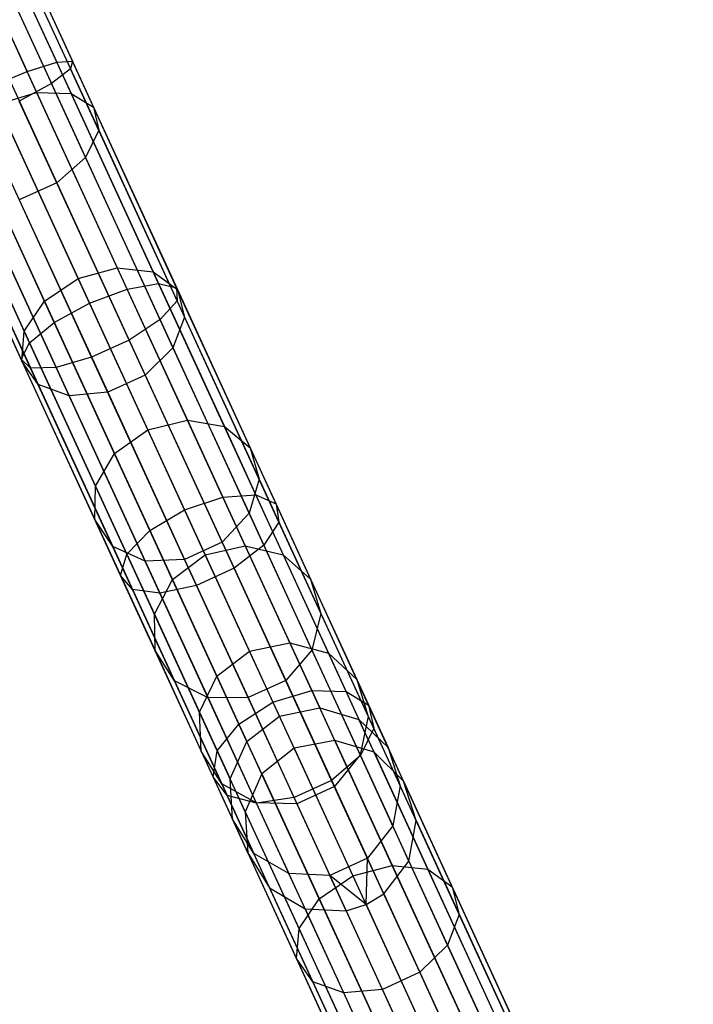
# Model space of a CAD drawing. Extents: x -91 to 92, y -91 to 92.
# Tile 195 of 256: x 31 to 39, y -77 to -65. Entities that reach past the tile are written whole.
import ezdxf

# ---------------------------------------------------------------- set-up
doc = ezdxf.new("R2010")
doc.units = 0
doc.header["$LTSCALE"] = 25.4
doc.layers.get('0').update_dxf_attribs({"linetype": 'CONTINUOUS'})

# ---------------------------------------------------------------- blocks, each defined once
blk = doc.blocks.new('NL2500012258_STL_2')
at = {"color": 0}
for p, q in [((122.699, -63.762, 28.068), (123.906, -66.385, 28.284)), ((122.699, -63.762, 28.068), (123.906, -66.385, 28.284)), ((122.801, -63.715, 27.145), (124.065, -66.463, 27.371)), ((122.801, -63.715, 27.145), (124.065, -66.463, 27.371)), ((122.853, -63.691, 27.621), (124.088, -66.374, 27.841)), ((122.853, -63.691, 27.621), (124.088, -66.374, 27.841)), ((122.374, -63.912, 28.385), (123.561, -66.492, 28.598)), ((122.374, -63.912, 28.385), (123.561, -66.492, 28.598)), ((122.554, -63.829, 26.751), (123.843, -66.63, 26.982)), ((122.554, -63.829, 26.751), (123.843, -66.63, 26.982)), ((122.636, -64.481, 174.709), (123.672, -66.734, 173.272)), ((122.636, -64.481, 174.709), (123.672, -66.734, 173.272)), ((123.019, -64.457, 174.995), (124.073, -66.747, 173.534)), ((123.019, -64.457, 174.995), (124.073, -66.747, 173.534)), ((123.255, -64.563, 175.398), (124.333, -66.906, 173.903)), ((123.255, -64.563, 175.398), (124.333, -66.906, 173.903)), ((123.289, -64.775, 175.826), (124.393, -67.174, 174.295)), ((123.289, -64.775, 175.826), (124.393, -67.174, 174.295)), ((123.113, -65.045, 176.18), (124.239, -67.49, 174.62)), ((123.113, -65.045, 176.18), (124.239, -67.49, 174.62)), ((122.769, -65.31, 176.381), (123.906, -67.781, 174.803)), ((122.769, -65.31, 176.381), (123.906, -67.781, 174.803)), ((123.561, -66.492, 28.598), (123.906, -66.385, 28.284)), ((123.561, -66.492, 28.598), (123.906, -66.385, 28.284)), ((123.906, -66.385, 28.284), (124.088, -66.374, 27.841)), ((123.906, -66.385, 28.284), (124.088, -66.374, 27.841)), ((125.086, -68.95, 28.926), (123.906, -66.385, 28.284)), ((125.086, -68.95, 28.926), (123.906, -66.385, 28.284)), ((124.088, -66.374, 27.841), (124.065, -66.463, 27.371)), ((124.088, -66.374, 27.841), (124.065, -66.463, 27.371)), ((125.295, -68.998, 28.498), (124.088, -66.374, 27.841)), ((125.295, -68.998, 28.498), (124.088, -66.374, 27.841)), ((123.132, -66.671, 28.711), (123.561, -66.492, 28.598)), ((123.132, -66.671, 28.711), (123.561, -66.492, 28.598)), ((124.722, -69.015, 29.23), (123.561, -66.492, 28.598)), ((124.722, -69.015, 29.23), (123.561, -66.492, 28.598)), ((124.065, -66.463, 27.371), (123.843, -66.63, 26.982)), ((124.065, -66.463, 27.371), (123.843, -66.63, 26.982)), ((125.301, -69.149, 28.044), (124.065, -66.463, 27.371)), ((125.301, -69.149, 28.044), (124.065, -66.463, 27.371)), ((123.843, -66.63, 26.982), (123.471, -66.837, 26.762)), ((123.843, -66.63, 26.982), (123.471, -66.837, 26.762)), ((125.103, -69.368, 27.668), (123.843, -66.63, 26.982)), ((125.103, -69.368, 27.668), (123.843, -66.63, 26.982)), ((123.132, -66.671, 28.711), (124.285, -69.179, 29.339)), ((123.132, -66.671, 28.711), (124.285, -69.179, 29.339)), ((123.223, -66.87, 173.177), (123.672, -66.734, 173.272)), ((123.223, -66.87, 173.177), (123.672, -66.734, 173.272)), ((123.672, -66.734, 173.272), (124.607, -68.767, 171.48)), ((123.672, -66.734, 173.272), (124.607, -68.767, 171.48)), ((123.672, -66.734, 173.272), (124.073, -66.747, 173.534)), ((123.672, -66.734, 173.272), (124.073, -66.747, 173.534)), ((124.073, -66.747, 173.534), (125.023, -68.813, 171.712)), ((124.073, -66.747, 173.534), (125.023, -68.813, 171.712)), ((124.073, -66.747, 173.534), (124.333, -66.906, 173.903)), ((124.073, -66.747, 173.534), (124.333, -66.906, 173.903)), ((123.877, -69.403, 29.23), (122.717, -66.88, 28.598)), ((123.877, -69.403, 29.23), (122.717, -66.88, 28.598)), ((124.153, -68.89, 171.396), (123.223, -66.87, 173.177)), ((124.153, -68.89, 171.396), (123.223, -66.87, 173.177)), ((124.745, -69.605, 27.455), (123.471, -66.837, 26.762)), ((124.745, -69.605, 27.455), (123.471, -66.837, 26.762)), ((124.333, -66.906, 173.903), (125.305, -69.02, 172.039)), ((124.333, -66.906, 173.903), (125.305, -69.02, 172.039)), ((124.333, -66.906, 173.903), (124.393, -67.174, 174.295)), ((124.333, -66.906, 173.903), (124.393, -67.174, 174.295)), ((123.591, -69.638, 28.926), (122.411, -67.073, 28.284)), ((123.591, -69.638, 28.926), (122.411, -67.073, 28.284)), ((124.31, -69.805, 27.455), (123.037, -67.037, 26.762)), ((124.31, -69.805, 27.455), (123.037, -67.037, 26.762)), ((123.492, -69.828, 28.498), (122.284, -67.204, 27.841)), ((123.492, -69.828, 28.498), (122.284, -67.204, 27.841)), ((123.898, -69.923, 27.668), (122.638, -67.184, 26.982)), ((123.898, -69.923, 27.668), (122.638, -67.184, 26.982)), ((122.828, -67.123, 173.272), (123.763, -69.155, 171.48)), ((122.828, -67.123, 173.272), (123.763, -69.155, 171.48)), ((124.393, -67.174, 174.295), (124.239, -67.49, 174.62)), ((124.393, -67.174, 174.295), (124.239, -67.49, 174.62)), ((124.393, -67.174, 174.295), (125.388, -69.338, 172.386)), ((124.393, -67.174, 174.295), (125.388, -69.338, 172.386)), ((123.602, -69.931, 28.044), (122.366, -67.244, 27.371)), ((123.602, -69.931, 28.044), (122.366, -67.244, 27.371)), ((122.578, -67.435, 173.534), (123.528, -69.501, 171.712)), ((122.578, -67.435, 173.534), (123.528, -69.501, 171.712)), ((124.239, -67.49, 174.62), (123.906, -67.781, 174.803)), ((124.239, -67.49, 174.62), (123.906, -67.781, 174.803)), ((124.239, -67.49, 174.62), (125.253, -69.696, 172.674)), ((124.239, -67.49, 174.62), (125.253, -69.696, 172.674)), ((122.529, -67.736, 173.903), (123.501, -69.85, 172.039)), ((122.529, -67.736, 173.903), (123.501, -69.85, 172.039)), ((123.906, -67.781, 174.803), (123.471, -67.981, 174.803)), ((123.906, -67.781, 174.803), (123.471, -67.981, 174.803)), ((123.906, -67.781, 174.803), (124.932, -70.011, 172.837)), ((123.906, -67.781, 174.803), (124.932, -70.011, 172.837)), ((122.694, -67.956, 174.295), (123.689, -70.12, 172.386)), ((122.694, -67.956, 174.295), (123.689, -70.12, 172.386)), ((123.471, -67.981, 174.803), (124.497, -70.211, 172.837)), ((123.471, -67.981, 174.803), (124.497, -70.211, 172.837)), ((123.034, -68.044, 174.62), (124.049, -70.25, 172.674)), ((123.034, -68.044, 174.62), (124.049, -70.25, 172.674)), ((124.153, -68.89, 171.396), (124.607, -68.767, 171.48)), ((124.153, -68.89, 171.396), (124.607, -68.767, 171.48)), ((124.607, -68.767, 171.48), (125.42, -70.532, 169.373)), ((124.607, -68.767, 171.48), (125.42, -70.532, 169.373)), ((124.607, -68.767, 171.48), (125.023, -68.813, 171.712)), ((124.607, -68.767, 171.48), (125.023, -68.813, 171.712)), ((125.023, -68.813, 171.712), (125.849, -70.609, 169.57)), ((125.023, -68.813, 171.712), (125.849, -70.609, 169.57)), ((125.023, -68.813, 171.712), (125.305, -69.02, 172.039)), ((125.023, -68.813, 171.712), (125.305, -69.02, 172.039)), ((123.763, -69.155, 171.48), (124.153, -68.89, 171.396)), ((123.763, -69.155, 171.48), (124.153, -68.89, 171.396)), ((124.96, -70.645, 169.302), (124.153, -68.89, 171.396)), ((124.96, -70.645, 169.302), (124.153, -68.89, 171.396)), ((124.285, -69.179, 29.339), (124.722, -69.015, 29.23)), ((124.285, -69.179, 29.339), (124.722, -69.015, 29.23)), ((124.722, -69.015, 29.23), (125.086, -68.95, 28.926)), ((124.722, -69.015, 29.23), (125.086, -68.95, 28.926)), ((125.83, -71.425, 30.267), (124.722, -69.015, 29.23)), ((125.83, -71.425, 30.267), (124.722, -69.015, 29.23)), ((125.086, -68.95, 28.926), (125.295, -68.998, 28.498)), ((126.213, -71.4, 29.981), (125.086, -68.95, 28.926)), ((126.213, -71.4, 29.981), (125.086, -68.95, 28.926)), ((125.086, -68.95, 28.926), (125.295, -68.998, 28.498)), ((125.295, -68.998, 28.498), (125.301, -69.149, 28.044)), ((126.448, -71.505, 29.578), (125.295, -68.998, 28.498)), ((126.448, -71.505, 29.578), (125.295, -68.998, 28.498)), ((125.295, -68.998, 28.498), (125.301, -69.149, 28.044)), ((125.305, -69.02, 172.039), (126.15, -70.856, 169.848)), ((125.305, -69.02, 172.039), (126.15, -70.856, 169.848)), ((125.305, -69.02, 172.039), (125.388, -69.338, 172.386)), ((125.305, -69.02, 172.039), (125.388, -69.338, 172.386)), ((123.528, -69.501, 171.712), (123.763, -69.155, 171.48)), ((123.528, -69.501, 171.712), (123.763, -69.155, 171.48)), ((123.763, -69.155, 171.48), (124.576, -70.921, 169.373)), ((123.763, -69.155, 171.48), (124.576, -70.921, 169.373)), ((125.301, -69.149, 28.044), (125.103, -69.368, 27.668)), ((125.301, -69.149, 28.044), (125.103, -69.368, 27.668)), ((126.482, -71.715, 29.149), (125.301, -69.149, 28.044)), ((126.482, -71.715, 29.149), (125.301, -69.149, 28.044)), ((123.877, -69.403, 29.23), (124.285, -69.179, 29.339)), ((123.877, -69.403, 29.23), (124.285, -69.179, 29.339)), ((124.285, -69.179, 29.339), (125.387, -71.574, 30.37)), ((124.285, -69.179, 29.339), (125.387, -71.574, 30.37)), ((125.103, -69.368, 27.668), (124.745, -69.605, 27.455)), ((125.103, -69.368, 27.668), (124.745, -69.605, 27.455)), ((126.306, -71.984, 28.794), (125.103, -69.368, 27.668)), ((126.306, -71.984, 28.794), (125.103, -69.368, 27.668)), ((125.388, -69.338, 172.386), (125.253, -69.696, 172.674)), ((125.388, -69.338, 172.386), (125.253, -69.696, 172.674)), ((125.388, -69.338, 172.386), (126.253, -71.219, 170.143)), ((125.388, -69.338, 172.386), (126.253, -71.219, 170.143)), ((123.501, -69.85, 172.039), (123.528, -69.501, 171.712)), ((123.501, -69.85, 172.039), (123.528, -69.501, 171.712)), ((123.528, -69.501, 171.712), (124.354, -71.297, 169.57)), ((123.528, -69.501, 171.712), (124.354, -71.297, 169.57)), ((123.591, -69.638, 28.926), (123.877, -69.403, 29.23)), ((123.591, -69.638, 28.926), (123.877, -69.403, 29.23)), ((124.986, -71.813, 30.267), (123.877, -69.403, 29.23)), ((124.986, -71.813, 30.267), (123.877, -69.403, 29.23)), ((124.745, -69.605, 27.455), (124.31, -69.805, 27.455)), ((124.745, -69.605, 27.455), (124.31, -69.805, 27.455)), ((125.961, -72.249, 28.593), (124.745, -69.605, 27.455)), ((125.961, -72.249, 28.593), (124.745, -69.605, 27.455)), ((123.492, -69.828, 28.498), (123.591, -69.638, 28.926)), ((123.492, -69.828, 28.498), (123.591, -69.638, 28.926)), ((124.718, -72.088, 29.981), (123.591, -69.638, 28.926)), ((124.718, -72.088, 29.981), (123.591, -69.638, 28.926)), ((125.253, -69.696, 172.674), (124.932, -70.011, 172.837)), ((125.253, -69.696, 172.674), (124.932, -70.011, 172.837)), ((125.253, -69.696, 172.674), (126.135, -71.613, 170.388)), ((125.253, -69.696, 172.674), (126.135, -71.613, 170.388)), ((123.602, -69.931, 28.044), (123.492, -69.828, 28.498)), ((124.645, -72.334, 29.578), (123.492, -69.828, 28.498)), ((123.602, -69.931, 28.044), (123.492, -69.828, 28.498)), ((124.645, -72.334, 29.578), (123.492, -69.828, 28.498)), ((124.31, -69.805, 27.455), (123.898, -69.923, 27.668)), ((124.31, -69.805, 27.455), (123.898, -69.923, 27.668)), ((125.526, -72.449, 28.593), (124.31, -69.805, 27.455)), ((125.526, -72.449, 28.593), (124.31, -69.805, 27.455)), ((123.689, -70.12, 172.386), (123.501, -69.85, 172.039)), ((123.501, -69.85, 172.039), (124.346, -71.686, 169.848)), ((123.501, -69.85, 172.039), (124.346, -71.686, 169.848)), ((123.689, -70.12, 172.386), (123.501, -69.85, 172.039)), ((123.898, -69.923, 27.668), (123.602, -69.931, 28.044)), ((123.898, -69.923, 27.668), (123.602, -69.931, 28.044)), ((124.783, -72.497, 29.149), (123.602, -69.931, 28.044)), ((124.783, -72.497, 29.149), (123.602, -69.931, 28.044)), ((125.101, -72.538, 28.794), (123.898, -69.923, 27.668)), ((125.101, -72.538, 28.794), (123.898, -69.923, 27.668)), ((124.932, -70.011, 172.837), (124.497, -70.211, 172.837)), ((124.932, -70.011, 172.837), (124.497, -70.211, 172.837)), ((124.932, -70.011, 172.837), (125.823, -71.948, 170.526)), ((124.932, -70.011, 172.837), (125.823, -71.948, 170.526)), ((124.049, -70.25, 172.674), (123.689, -70.12, 172.386)), ((123.689, -70.12, 172.386), (124.554, -72, 170.143)), ((123.689, -70.12, 172.386), (124.554, -72, 170.143)), ((124.049, -70.25, 172.674), (123.689, -70.12, 172.386)), ((124.497, -70.211, 172.837), (124.049, -70.25, 172.674)), ((124.497, -70.211, 172.837), (124.049, -70.25, 172.674)), ((124.049, -70.25, 172.674), (124.93, -72.167, 170.388)), ((124.049, -70.25, 172.674), (124.93, -72.167, 170.388)), ((124.497, -70.211, 172.837), (125.388, -72.148, 170.526)), ((124.497, -70.211, 172.837), (125.388, -72.148, 170.526)), ((124.96, -70.645, 169.302), (125.42, -70.532, 169.373)), ((124.96, -70.645, 169.302), (125.42, -70.532, 169.373)), ((125.42, -70.532, 169.373), (126.092, -71.992, 166.999)), ((125.42, -70.532, 169.373), (126.092, -71.992, 166.999)), ((125.42, -70.532, 169.373), (125.849, -70.609, 169.57)), ((125.42, -70.532, 169.373), (125.849, -70.609, 169.57)), ((124.576, -70.921, 169.373), (124.96, -70.645, 169.302)), ((124.576, -70.921, 169.373), (124.96, -70.645, 169.302)), ((125.628, -72.096, 166.943), (124.96, -70.645, 169.302)), ((125.628, -72.096, 166.943), (124.96, -70.645, 169.302)), ((125.849, -70.609, 169.57), (126.532, -72.093, 167.157)), ((125.849, -70.609, 169.57), (126.532, -72.093, 167.157)), ((125.849, -70.609, 169.57), (126.15, -70.856, 169.848)), ((125.849, -70.609, 169.57), (126.15, -70.856, 169.848)), ((126.15, -70.856, 169.848), (126.849, -72.375, 167.38)), ((126.15, -70.856, 169.848), (126.849, -72.375, 167.38)), ((126.15, -70.856, 169.848), (126.253, -71.219, 170.143)), ((126.15, -70.856, 169.848), (126.253, -71.219, 170.143)), ((124.354, -71.297, 169.57), (124.576, -70.921, 169.373)), ((124.354, -71.297, 169.57), (124.576, -70.921, 169.373)), ((124.576, -70.921, 169.373), (125.247, -72.381, 166.999)), ((124.576, -70.921, 169.373), (125.247, -72.381, 166.999)), ((124.346, -71.686, 169.848), (124.354, -71.297, 169.57)), ((124.346, -71.686, 169.848), (124.354, -71.297, 169.57)), ((124.354, -71.297, 169.57), (125.037, -72.781, 167.157)), ((124.354, -71.297, 169.57), (125.037, -72.781, 167.157)), ((126.253, -71.219, 170.143), (126.135, -71.613, 170.388)), ((126.253, -71.219, 170.143), (126.135, -71.613, 170.388)), ((126.253, -71.219, 170.143), (126.969, -72.773, 167.616)), ((126.253, -71.219, 170.143), (126.969, -72.773, 167.616)), ((125.387, -71.574, 30.37), (125.83, -71.425, 30.267)), ((125.387, -71.574, 30.37), (125.83, -71.425, 30.267)), ((125.83, -71.425, 30.267), (126.213, -71.4, 29.981)), ((125.83, -71.425, 30.267), (126.213, -71.4, 29.981)), ((126.862, -73.668, 31.687), (125.83, -71.425, 30.267)), ((126.862, -73.668, 31.687), (125.83, -71.425, 30.267)), ((126.213, -71.4, 29.981), (126.448, -71.505, 29.578)), ((127.262, -73.68, 31.425), (126.213, -71.4, 29.981)), ((127.262, -73.68, 31.425), (126.213, -71.4, 29.981)), ((126.213, -71.4, 29.981), (126.448, -71.505, 29.578)), ((126.448, -71.505, 29.578), (126.482, -71.715, 29.149)), ((127.522, -73.837, 31.055), (126.448, -71.505, 29.578)), ((127.522, -73.837, 31.055), (126.448, -71.505, 29.578)), ((126.448, -71.505, 29.578), (126.482, -71.715, 29.149)), ((124.986, -71.813, 30.267), (125.387, -71.574, 30.37)), ((124.986, -71.813, 30.267), (125.387, -71.574, 30.37)), ((125.387, -71.574, 30.37), (126.413, -73.803, 31.782)), ((125.387, -71.574, 30.37), (126.413, -73.803, 31.782)), ((126.135, -71.613, 170.388), (125.823, -71.948, 170.526)), ((126.135, -71.613, 170.388), (125.823, -71.948, 170.526)), ((126.135, -71.613, 170.388), (126.864, -73.198, 167.811)), ((126.135, -71.613, 170.388), (126.864, -73.198, 167.811)), ((124.554, -72, 170.143), (124.346, -71.686, 169.848)), ((124.346, -71.686, 169.848), (125.045, -73.205, 167.38)), ((124.346, -71.686, 169.848), (125.045, -73.205, 167.38)), ((124.554, -72, 170.143), (124.346, -71.686, 169.848)), ((126.482, -71.715, 29.149), (126.306, -71.984, 28.794)), ((126.482, -71.715, 29.149), (126.306, -71.984, 28.794)), ((127.581, -74.104, 30.661), (126.482, -71.715, 29.149)), ((127.581, -74.104, 30.661), (126.482, -71.715, 29.149)), ((124.718, -72.088, 29.981), (124.986, -71.813, 30.267)), ((124.718, -72.088, 29.981), (124.986, -71.813, 30.267)), ((126.018, -74.056, 31.687), (124.986, -71.813, 30.267)), ((126.018, -74.056, 31.687), (124.986, -71.813, 30.267)), ((124.93, -72.167, 170.388), (124.554, -72, 170.143)), ((124.554, -72, 170.143), (125.27, -73.555, 167.616)), ((124.554, -72, 170.143), (125.27, -73.555, 167.616)), ((124.93, -72.167, 170.388), (124.554, -72, 170.143)), ((125.823, -71.948, 170.526), (125.388, -72.148, 170.526)), ((125.823, -71.948, 170.526), (125.388, -72.148, 170.526)), ((125.628, -72.096, 166.943), (126.092, -71.992, 166.999)), ((125.628, -72.096, 166.943), (126.092, -71.992, 166.999)), ((125.823, -71.948, 170.526), (126.56, -73.55, 167.922)), ((125.823, -71.948, 170.526), (126.56, -73.55, 167.922)), ((126.306, -71.984, 28.794), (125.961, -72.249, 28.593)), ((126.306, -71.984, 28.794), (125.961, -72.249, 28.593)), ((126.092, -71.992, 166.999), (126.607, -73.113, 164.412)), ((126.092, -71.992, 166.999), (126.607, -73.113, 164.412)), ((126.092, -71.992, 166.999), (126.532, -72.093, 167.157)), ((126.092, -71.992, 166.999), (126.532, -72.093, 167.157)), ((127.426, -74.419, 30.336), (126.306, -71.984, 28.794)), ((127.426, -74.419, 30.336), (126.306, -71.984, 28.794)), ((124.645, -72.334, 29.578), (124.718, -72.088, 29.981)), ((124.645, -72.334, 29.578), (124.718, -72.088, 29.981)), ((125.767, -74.368, 31.425), (124.718, -72.088, 29.981)), ((125.767, -74.368, 31.425), (124.718, -72.088, 29.981)), ((125.247, -72.381, 166.999), (125.628, -72.096, 166.943)), ((125.247, -72.381, 166.999), (125.628, -72.096, 166.943)), ((126.14, -73.211, 164.371), (125.628, -72.096, 166.943)), ((126.14, -73.211, 164.371), (125.628, -72.096, 166.943)), ((126.532, -72.093, 167.157), (127.056, -73.233, 164.527)), ((126.532, -72.093, 167.157), (127.056, -73.233, 164.527)), ((126.532, -72.093, 167.157), (126.849, -72.375, 167.38)), ((126.532, -72.093, 167.157), (126.849, -72.375, 167.38)), ((125.388, -72.148, 170.526), (124.93, -72.167, 170.388)), ((125.388, -72.148, 170.526), (124.93, -72.167, 170.388)), ((124.93, -72.167, 170.388), (125.66, -73.752, 167.811)), ((124.93, -72.167, 170.388), (125.66, -73.752, 167.811)), ((125.388, -72.148, 170.526), (126.125, -73.75, 167.922)), ((125.388, -72.148, 170.526), (126.125, -73.75, 167.922)), ((124.783, -72.497, 29.149), (124.645, -72.334, 29.578)), ((125.718, -74.667, 31.055), (124.645, -72.334, 29.578)), ((124.783, -72.497, 29.149), (124.645, -72.334, 29.578)), ((125.718, -74.667, 31.055), (124.645, -72.334, 29.578)), ((125.961, -72.249, 28.593), (125.526, -72.449, 28.593)), ((125.961, -72.249, 28.593), (125.526, -72.449, 28.593)), ((127.093, -74.709, 30.152), (125.961, -72.249, 28.593)), ((127.093, -74.709, 30.152), (125.961, -72.249, 28.593)), ((125.037, -72.781, 167.157), (125.247, -72.381, 166.999)), ((125.037, -72.781, 167.157), (125.247, -72.381, 166.999)), ((125.526, -72.449, 28.593), (125.101, -72.538, 28.794)), ((125.526, -72.449, 28.593), (125.101, -72.538, 28.794)), ((125.247, -72.381, 166.999), (125.763, -73.502, 164.412)), ((125.247, -72.381, 166.999), (125.763, -73.502, 164.412)), ((126.659, -74.909, 30.152), (125.526, -72.449, 28.593)), ((126.659, -74.909, 30.152), (125.526, -72.449, 28.593)), ((126.849, -72.375, 167.38), (127.385, -73.541, 164.689)), ((126.849, -72.375, 167.38), (127.385, -73.541, 164.689)), ((126.849, -72.375, 167.38), (126.969, -72.773, 167.616)), ((126.849, -72.375, 167.38), (126.969, -72.773, 167.616)), ((125.101, -72.538, 28.794), (124.783, -72.497, 29.149)), ((125.882, -74.885, 30.661), (124.783, -72.497, 29.149)), ((125.101, -72.538, 28.794), (124.783, -72.497, 29.149)), ((125.882, -74.885, 30.661), (124.783, -72.497, 29.149)), ((126.221, -74.973, 30.336), (125.101, -72.538, 28.794)), ((126.221, -74.973, 30.336), (125.101, -72.538, 28.794)), ((125.045, -73.205, 167.38), (125.037, -72.781, 167.157)), ((125.037, -72.781, 167.157), (125.561, -73.92, 164.527)), ((125.037, -72.781, 167.157), (125.561, -73.92, 164.527)), ((125.045, -73.205, 167.38), (125.037, -72.781, 167.157)), ((126.969, -72.773, 167.616), (126.864, -73.198, 167.811)), ((126.969, -72.773, 167.616), (126.864, -73.198, 167.811)), ((126.969, -72.773, 167.616), (127.518, -73.967, 164.861)), ((126.969, -72.773, 167.616), (127.518, -73.967, 164.861)), ((126.14, -73.211, 164.371), (126.607, -73.113, 164.412)), ((126.14, -73.211, 164.371), (126.607, -73.113, 164.412)), ((126.607, -73.113, 164.412), (126.956, -73.87, 161.67)), ((126.607, -73.113, 164.412), (126.956, -73.87, 161.67)), ((126.607, -73.113, 164.412), (127.056, -73.233, 164.527)), ((126.607, -73.113, 164.412), (127.056, -73.233, 164.527)), ((125.27, -73.555, 167.616), (125.045, -73.205, 167.38)), ((125.045, -73.205, 167.38), (125.581, -74.37, 164.689)), ((125.045, -73.205, 167.38), (125.581, -74.37, 164.689)), ((125.27, -73.555, 167.616), (125.045, -73.205, 167.38)), ((125.763, -73.502, 164.412), (126.14, -73.211, 164.371)), ((125.763, -73.502, 164.412), (126.14, -73.211, 164.371)), ((126.487, -73.963, 161.645), (126.14, -73.211, 164.371)), ((126.487, -73.963, 161.645), (126.14, -73.211, 164.371)), ((126.864, -73.198, 167.811), (126.56, -73.55, 167.922)), ((126.864, -73.198, 167.811), (126.56, -73.55, 167.922)), ((126.864, -73.198, 167.811), (127.424, -74.414, 165.003)), ((126.864, -73.198, 167.811), (127.424, -74.414, 165.003)), ((127.056, -73.233, 164.527), (127.41, -74.002, 161.739)), ((127.056, -73.233, 164.527), (127.41, -74.002, 161.739)), ((127.056, -73.233, 164.527), (127.385, -73.541, 164.689)), ((127.056, -73.233, 164.527), (127.385, -73.541, 164.689)), ((125.66, -73.752, 167.811), (125.27, -73.555, 167.616)), ((125.27, -73.555, 167.616), (125.819, -74.749, 164.861)), ((125.27, -73.555, 167.616), (125.819, -74.749, 164.861)), ((125.66, -73.752, 167.811), (125.27, -73.555, 167.616)), ((125.561, -73.92, 164.527), (125.763, -73.502, 164.412)), ((125.561, -73.92, 164.527), (125.763, -73.502, 164.412)), ((125.763, -73.502, 164.412), (126.111, -74.259, 161.67)), ((125.763, -73.502, 164.412), (126.111, -74.259, 161.67)), ((126.56, -73.55, 167.922), (126.125, -73.75, 167.922)), ((126.56, -73.55, 167.922), (126.125, -73.75, 167.922)), ((126.56, -73.55, 167.922), (127.126, -74.78, 165.084)), ((126.56, -73.55, 167.922), (127.126, -74.78, 165.084)), ((127.385, -73.541, 164.689), (127.747, -74.328, 161.837)), ((127.385, -73.541, 164.689), (127.747, -74.328, 161.837)), ((127.385, -73.541, 164.689), (127.518, -73.967, 164.861)), ((127.385, -73.541, 164.689), (127.518, -73.967, 164.861)), ((126.413, -73.803, 31.782), (126.862, -73.668, 31.687)), ((126.413, -73.803, 31.782), (126.862, -73.668, 31.687)), ((126.862, -73.668, 31.687), (127.262, -73.68, 31.425)), ((127.794, -75.694, 33.459), (126.862, -73.668, 31.687)), ((127.794, -75.694, 33.459), (126.862, -73.668, 31.687)), ((126.862, -73.668, 31.687), (127.262, -73.68, 31.425)), ((127.262, -73.68, 31.425), (127.522, -73.837, 31.055)), ((128.21, -75.74, 33.225), (127.262, -73.68, 31.425)), ((128.21, -75.74, 33.225), (127.262, -73.68, 31.425)), ((127.262, -73.68, 31.425), (127.522, -73.837, 31.055)), ((126.125, -73.75, 167.922), (125.66, -73.752, 167.811)), ((126.125, -73.75, 167.922), (125.66, -73.752, 167.811)), ((125.66, -73.752, 167.811), (126.219, -74.969, 165.003)), ((125.66, -73.752, 167.811), (126.219, -74.969, 165.003)), ((126.018, -74.056, 31.687), (126.413, -73.803, 31.782)), ((126.018, -74.056, 31.687), (126.413, -73.803, 31.782)), ((126.125, -73.75, 167.922), (126.691, -74.98, 165.084)), ((126.125, -73.75, 167.922), (126.691, -74.98, 165.084)), ((126.413, -73.803, 31.782), (127.34, -75.817, 33.543)), ((126.413, -73.803, 31.782), (127.34, -75.817, 33.543)), ((127.522, -73.837, 31.055), (127.581, -74.104, 30.661)), ((128.491, -75.945, 32.897), (127.522, -73.837, 31.055)), ((128.491, -75.945, 32.897), (127.522, -73.837, 31.055)), ((127.522, -73.837, 31.055), (127.581, -74.104, 30.661)), ((125.581, -74.37, 164.689), (125.561, -73.92, 164.527)), ((125.561, -73.92, 164.527), (125.915, -74.69, 161.739)), ((125.561, -73.92, 164.527), (125.915, -74.69, 161.739)), ((125.581, -74.37, 164.689), (125.561, -73.92, 164.527)), ((126.487, -73.963, 161.645), (126.956, -73.87, 161.67)), ((126.487, -73.963, 161.645), (126.956, -73.87, 161.67)), ((127.129, -74.246, 158.833), (126.956, -73.87, 161.67)), ((126.956, -73.87, 161.67), (127.41, -74.002, 161.739)), ((127.129, -74.246, 158.833), (126.956, -73.87, 161.67)), ((126.956, -73.87, 161.67), (127.41, -74.002, 161.739)), ((125.767, -74.368, 31.425), (126.018, -74.056, 31.687)), ((125.767, -74.368, 31.425), (126.018, -74.056, 31.687)), ((126.95, -76.082, 33.459), (126.018, -74.056, 31.687)), ((126.95, -76.082, 33.459), (126.018, -74.056, 31.687)), ((126.111, -74.259, 161.67), (126.487, -73.963, 161.645)), ((126.111, -74.259, 161.67), (126.487, -73.963, 161.645)), ((126.659, -74.337, 158.825), (126.487, -73.963, 161.645)), ((126.659, -74.337, 158.825), (126.487, -73.963, 161.645)), ((127.586, -74.384, 158.856), (127.41, -74.002, 161.739)), ((127.41, -74.002, 161.739), (127.747, -74.328, 161.837)), ((127.586, -74.384, 158.856), (127.41, -74.002, 161.739)), ((127.41, -74.002, 161.739), (127.747, -74.328, 161.837)), ((127.518, -73.967, 164.861), (127.424, -74.414, 165.003)), ((127.518, -73.967, 164.861), (127.424, -74.414, 165.003)), ((127.518, -73.967, 164.861), (127.889, -74.773, 161.94)), ((127.518, -73.967, 164.861), (127.889, -74.773, 161.94)), ((127.581, -74.104, 30.661), (127.426, -74.419, 30.336)), ((127.581, -74.104, 30.661), (127.426, -74.419, 30.336)), ((128.573, -76.262, 32.548), (127.581, -74.104, 30.661)), ((128.573, -76.262, 32.548), (127.581, -74.104, 30.661)), ((125.915, -74.69, 161.739), (126.111, -74.259, 161.67)), ((125.915, -74.69, 161.739), (126.111, -74.259, 161.67)), ((126.284, -74.635, 158.833), (126.111, -74.259, 161.67)), ((126.284, -74.635, 158.833), (126.111, -74.259, 161.67)), ((127.129, -74.246, 158.833), (126.659, -74.337, 158.825)), ((127.129, -74.246, 158.833), (126.659, -74.337, 158.825)), ((127.586, -74.384, 158.856), (127.129, -74.246, 158.833)), ((127.129, -74.246, 158.833), (130.343, -81.234, 48.833)), ((127.586, -74.384, 158.856), (127.129, -74.246, 158.833)), ((127.129, -74.246, 158.833), (130.343, -81.234, 48.833)), ((125.819, -74.749, 164.861), (125.581, -74.37, 164.689)), ((125.581, -74.37, 164.689), (125.944, -75.158, 161.837)), ((125.581, -74.37, 164.689), (125.944, -75.158, 161.837)), ((125.819, -74.749, 164.861), (125.581, -74.37, 164.689)), ((125.718, -74.667, 31.055), (125.767, -74.368, 31.425)), ((125.718, -74.667, 31.055), (125.767, -74.368, 31.425)), ((126.715, -76.428, 33.225), (125.767, -74.368, 31.425)), ((126.715, -76.428, 33.225), (125.767, -74.368, 31.425)), ((126.659, -74.337, 158.825), (126.284, -74.635, 158.833)), ((126.659, -74.337, 158.825), (126.284, -74.635, 158.833)), ((126.659, -74.337, 158.825), (129.874, -81.325, 48.825)), ((126.659, -74.337, 158.825), (129.874, -81.325, 48.825)), ((127.927, -74.719, 158.887), (127.586, -74.384, 158.856)), ((127.586, -74.384, 158.856), (130.801, -81.372, 48.856)), ((127.927, -74.719, 158.887), (127.586, -74.384, 158.856)), ((127.586, -74.384, 158.856), (130.801, -81.372, 48.856)), ((127.927, -74.719, 158.887), (127.747, -74.328, 161.837)), ((127.747, -74.328, 161.837), (127.889, -74.773, 161.94)), ((127.927, -74.719, 158.887), (127.747, -74.328, 161.837)), ((127.747, -74.328, 161.837), (127.889, -74.773, 161.94)), ((127.426, -74.419, 30.336), (127.093, -74.709, 30.152)), ((127.426, -74.419, 30.336), (127.093, -74.709, 30.152)), ((127.424, -74.414, 165.003), (127.126, -74.78, 165.084)), ((127.424, -74.414, 165.003), (127.126, -74.78, 165.084)), ((127.424, -74.414, 165.003), (127.802, -75.236, 162.026)), ((127.424, -74.414, 165.003), (127.802, -75.236, 162.026)), ((128.438, -76.618, 32.258), (127.426, -74.419, 30.336)), ((128.438, -76.618, 32.258), (127.426, -74.419, 30.336)), ((126.284, -74.635, 158.833), (126.091, -75.072, 158.856)), ((126.284, -74.635, 158.833), (126.091, -75.072, 158.856)), ((126.284, -74.635, 158.833), (129.499, -81.623, 48.833)), ((126.284, -74.635, 158.833), (129.499, -81.623, 48.833)), ((125.882, -74.885, 30.661), (125.718, -74.667, 31.055)), ((126.687, -76.774, 32.897), (125.718, -74.667, 31.055)), ((125.882, -74.885, 30.661), (125.718, -74.667, 31.055)), ((126.687, -76.774, 32.897), (125.718, -74.667, 31.055)), ((126.219, -74.969, 165.003), (125.819, -74.749, 164.861)), ((125.819, -74.749, 164.861), (126.19, -75.555, 161.94)), ((125.819, -74.749, 164.861), (126.19, -75.555, 161.94)), ((126.219, -74.969, 165.003), (125.819, -74.749, 164.861)), ((126.091, -75.072, 158.856), (125.915, -74.69, 161.739)), ((126.091, -75.072, 158.856), (125.915, -74.69, 161.739)), ((125.944, -75.158, 161.837), (125.915, -74.69, 161.739)), ((125.944, -75.158, 161.837), (125.915, -74.69, 161.739)), ((127.093, -74.709, 30.152), (126.659, -74.909, 30.152)), ((127.093, -74.709, 30.152), (126.659, -74.909, 30.152)), ((128.116, -76.932, 32.095), (127.093, -74.709, 30.152)), ((128.116, -76.932, 32.095), (127.093, -74.709, 30.152)), ((128.073, -75.174, 158.92), (127.927, -74.719, 158.887)), ((127.927, -74.719, 158.887), (131.142, -81.707, 48.887)), ((128.073, -75.174, 158.92), (127.927, -74.719, 158.887)), ((127.927, -74.719, 158.887), (131.142, -81.707, 48.887)), ((127.126, -74.78, 165.084), (126.691, -74.98, 165.084)), ((127.126, -74.78, 165.084), (126.691, -74.98, 165.084)), ((127.126, -74.78, 165.084), (127.508, -75.61, 162.075)), ((127.126, -74.78, 165.084), (127.508, -75.61, 162.075)), ((127.889, -74.773, 161.94), (127.802, -75.236, 162.026)), ((127.889, -74.773, 161.94), (127.802, -75.236, 162.026)), ((128.073, -75.174, 158.92), (127.889, -74.773, 161.94)), ((128.073, -75.174, 158.92), (127.889, -74.773, 161.94)), ((126.221, -74.973, 30.336), (125.882, -74.885, 30.661)), ((126.875, -77.043, 32.548), (125.882, -74.885, 30.661)), ((126.221, -74.973, 30.336), (125.882, -74.885, 30.661)), ((126.875, -77.043, 32.548), (125.882, -74.885, 30.661)), ((126.691, -74.98, 165.084), (126.219, -74.969, 165.003)), ((126.219, -74.969, 165.003), (126.597, -75.79, 162.026)), ((126.219, -74.969, 165.003), (126.597, -75.79, 162.026)), ((126.691, -74.98, 165.084), (126.219, -74.969, 165.003)), ((126.659, -74.909, 30.152), (126.221, -74.973, 30.336)), ((126.659, -74.909, 30.152), (126.221, -74.973, 30.336)), ((127.233, -77.172, 32.258), (126.221, -74.973, 30.336)), ((127.233, -77.172, 32.258), (126.221, -74.973, 30.336)), ((127.681, -77.132, 32.095), (126.659, -74.909, 30.152)), ((127.681, -77.132, 32.095), (126.659, -74.909, 30.152)), ((126.691, -74.98, 165.084), (127.073, -75.811, 162.075)), ((126.691, -74.98, 165.084), (127.073, -75.811, 162.075)), ((126.091, -75.072, 158.856), (126.123, -75.549, 158.887)), ((126.091, -75.072, 158.856), (126.123, -75.549, 158.887)), ((126.091, -75.072, 158.856), (129.306, -82.06, 48.856)), ((126.091, -75.072, 158.856), (129.306, -82.06, 48.856)), ((126.123, -75.549, 158.887), (125.944, -75.158, 161.837)), ((126.123, -75.549, 158.887), (125.944, -75.158, 161.837)), ((126.19, -75.555, 161.94), (125.944, -75.158, 161.837)), ((126.19, -75.555, 161.94), (125.944, -75.158, 161.837)), ((127.99, -75.644, 158.947), (128.073, -75.174, 158.92)), ((127.99, -75.644, 158.947), (128.073, -75.174, 158.92)), ((128.073, -75.174, 158.92), (131.288, -82.161, 48.92)), ((128.073, -75.174, 158.92), (131.288, -82.161, 48.92)), ((127.802, -75.236, 162.026), (127.508, -75.61, 162.075)), ((127.802, -75.236, 162.026), (127.508, -75.61, 162.075)), ((127.99, -75.644, 158.947), (127.802, -75.236, 162.026)), ((127.99, -75.644, 158.947), (127.802, -75.236, 162.026)), ((126.123, -75.549, 158.887), (126.374, -75.955, 158.92)), ((126.123, -75.549, 158.887), (126.374, -75.955, 158.92)), ((126.123, -75.549, 158.887), (129.338, -82.537, 48.887)), ((126.123, -75.549, 158.887), (129.338, -82.537, 48.887)), ((126.374, -75.955, 158.92), (126.19, -75.555, 161.94)), ((126.374, -75.955, 158.92), (126.19, -75.555, 161.94)), ((126.597, -75.79, 162.026), (126.19, -75.555, 161.94)), ((126.597, -75.79, 162.026), (126.19, -75.555, 161.94)), ((127.508, -75.61, 162.075), (127.073, -75.811, 162.075)), ((127.508, -75.61, 162.075), (127.073, -75.811, 162.075)), ((127.492, -76.149, 158.965), (127.508, -75.61, 162.075)), ((127.492, -76.149, 158.965), (127.508, -75.61, 162.075)), ((127.698, -76.023, 158.963), (127.508, -75.61, 162.075)), ((127.698, -76.023, 158.963), (127.508, -75.61, 162.075)), ((127.698, -76.023, 158.963), (127.99, -75.644, 158.947)), ((127.698, -76.023, 158.963), (127.99, -75.644, 158.947)), ((127.99, -75.644, 158.947), (131.205, -82.632, 48.947)), ((127.99, -75.644, 158.947), (131.205, -82.632, 48.947)), ((127.34, -75.817, 33.543), (127.794, -75.694, 33.459)), ((127.34, -75.817, 33.543), (127.794, -75.694, 33.459)), ((127.794, -75.694, 33.459), (128.21, -75.74, 33.225)), ((128.606, -77.459, 35.542), (127.794, -75.694, 33.459)), ((128.606, -77.459, 35.542), (127.794, -75.694, 33.459)), ((127.794, -75.694, 33.459), (128.21, -75.74, 33.225)), ((128.21, -75.74, 33.225), (128.491, -75.945, 32.897)), ((129.035, -77.534, 35.343), (128.21, -75.74, 33.225)), ((129.035, -77.534, 35.343), (128.21, -75.74, 33.225)), ((128.21, -75.74, 33.225), (128.491, -75.945, 32.897)), ((127.073, -75.811, 162.075), (126.597, -75.79, 162.026)), ((126.785, -76.198, 158.947), (126.597, -75.79, 162.026)), ((126.785, -76.198, 158.947), (126.597, -75.79, 162.026)), ((127.073, -75.811, 162.075), (126.597, -75.79, 162.026)), ((126.95, -76.082, 33.459), (127.34, -75.817, 33.543)), ((126.95, -76.082, 33.459), (127.34, -75.817, 33.543)), ((127.263, -76.223, 158.963), (127.073, -75.811, 162.075)), ((127.263, -76.223, 158.963), (127.073, -75.811, 162.075)), ((127.492, -76.149, 158.965), (127.073, -75.811, 162.075)), ((127.492, -76.149, 158.965), (127.073, -75.811, 162.075)), ((127.34, -75.817, 33.543), (128.147, -77.572, 35.613)), ((127.34, -75.817, 33.543), (128.147, -77.572, 35.613)), ((126.374, -75.955, 158.92), (126.785, -76.198, 158.947)), ((126.374, -75.955, 158.92), (126.785, -76.198, 158.947)), ((126.374, -75.955, 158.92), (129.589, -82.943, 48.92)), ((126.374, -75.955, 158.92), (129.589, -82.943, 48.92)), ((128.491, -75.945, 32.897), (128.573, -76.262, 32.548)), ((129.335, -77.78, 35.063), (128.491, -75.945, 32.897)), ((129.335, -77.78, 35.063), (128.491, -75.945, 32.897)), ((128.491, -75.945, 32.897), (128.573, -76.262, 32.548)), ((126.715, -76.428, 33.225), (126.95, -76.082, 33.459)), ((126.715, -76.428, 33.225), (126.95, -76.082, 33.459)), ((127.762, -77.847, 35.542), (126.95, -76.082, 33.459)), ((127.762, -77.847, 35.542), (126.95, -76.082, 33.459)), ((127.492, -76.149, 158.965), (127.698, -76.023, 158.963)), ((127.492, -76.149, 158.965), (127.698, -76.023, 158.963)), ((127.698, -76.023, 158.963), (130.913, -83.011, 48.963)), ((127.698, -76.023, 158.963), (130.913, -83.011, 48.963)), ((126.785, -76.198, 158.947), (127.263, -76.223, 158.963)), ((126.785, -76.198, 158.947), (127.263, -76.223, 158.963)), ((126.785, -76.198, 158.947), (130, -83.186, 48.947)), ((126.785, -76.198, 158.947), (130, -83.186, 48.947)), ((127.263, -76.223, 158.963), (127.492, -76.149, 158.965)), ((127.263, -76.223, 158.963), (127.492, -76.149, 158.965)), ((127.263, -76.223, 158.963), (130.478, -83.211, 48.963)), ((127.263, -76.223, 158.963), (130.478, -83.211, 48.963)), ((127.492, -76.149, 158.965), (130.707, -83.137, 48.965)), ((127.492, -76.149, 158.965), (130.707, -83.137, 48.965)), ((128.573, -76.262, 32.548), (128.438, -76.618, 32.258)), ((128.573, -76.262, 32.548), (128.438, -76.618, 32.258)), ((129.438, -78.141, 34.766), (128.573, -76.262, 32.548)), ((129.438, -78.141, 34.766), (128.573, -76.262, 32.548)), ((126.687, -76.774, 32.897), (126.715, -76.428, 33.225)), ((126.687, -76.774, 32.897), (126.715, -76.428, 33.225)), ((127.54, -78.222, 35.343), (126.715, -76.428, 33.225)), ((127.54, -78.222, 35.343), (126.715, -76.428, 33.225)), ((128.438, -76.618, 32.258), (128.116, -76.932, 32.095)), ((128.438, -76.618, 32.258), (128.116, -76.932, 32.095)), ((129.319, -78.534, 34.519), (128.438, -76.618, 32.258)), ((129.319, -78.534, 34.519), (128.438, -76.618, 32.258)), ((126.875, -77.043, 32.548), (126.687, -76.774, 32.897)), ((127.532, -78.61, 35.063), (126.687, -76.774, 32.897)), ((126.875, -77.043, 32.548), (126.687, -76.774, 32.897)), ((127.532, -78.61, 35.063), (126.687, -76.774, 32.897)), ((128.116, -76.932, 32.095), (127.681, -77.132, 32.095)), ((128.116, -76.932, 32.095), (127.681, -77.132, 32.095)), ((129.007, -78.868, 34.38), (128.116, -76.932, 32.095)), ((129.007, -78.868, 34.38), (128.116, -76.932, 32.095)), ((127.233, -77.172, 32.258), (126.875, -77.043, 32.548)), ((127.739, -78.922, 34.766), (126.875, -77.043, 32.548)), ((127.233, -77.172, 32.258), (126.875, -77.043, 32.548)), ((127.739, -78.922, 34.766), (126.875, -77.043, 32.548)), ((127.681, -77.132, 32.095), (127.233, -77.172, 32.258)), ((127.681, -77.132, 32.095), (127.233, -77.172, 32.258)), ((128.572, -79.068, 34.38), (127.681, -77.132, 32.095)), ((128.572, -79.068, 34.38), (127.681, -77.132, 32.095)), ((128.115, -79.088, 34.519), (127.233, -77.172, 32.258)), ((128.115, -79.088, 34.519), (127.233, -77.172, 32.258))]:
    blk.add_line(p, q, dxfattribs=at)

msp = doc.modelspace()

# ---------------------------------------------------------------- block references
at = {"color": 0}
msp.add_blockref('NL2500012258_STL_2', (-92.243, 0.428, -1717), dxfattribs=at)

doc.saveas('drawing.dxf')
